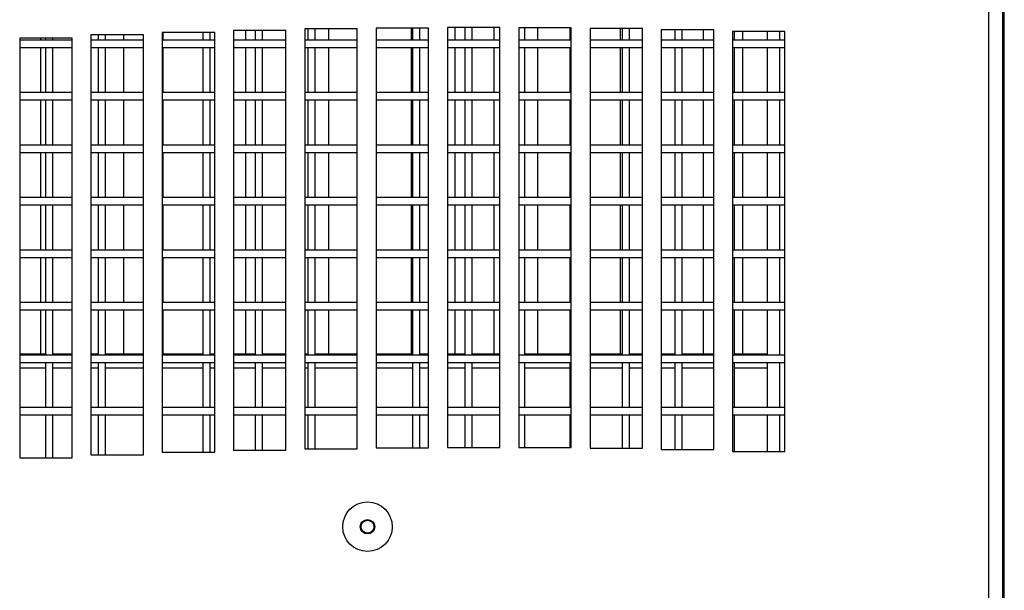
# Model space of a CAD drawing. Extents: x 21 to 164, y 8 to 115.
# Tile 25 of 53: x 35.94 to 40.64, y 46.62 to 49.34. Entities that reach past the tile are written whole.
import ezdxf

# ---------------------------------------------------------------- set-up
doc = ezdxf.new("R2010")
doc.units = 0
doc.layers.add('BODY', color=3, linetype='CONTINUOUS')

msp = doc.modelspace()

# ---------------------------------------------------------------- linework, layer by layer
at = {"layer": 'BODY', "linetype": 'CONTINUOUS'}
for p, q in [((40.6325, 13.7532), (40.6325, 65.6757)), ((40.5655, 13.7834), (40.5655, 65.6454)), ((40.6345, 64.8314), (40.6345, 14.6214)), ((40.6395, 45.9209), (40.6395, 51.7619)), ((36.5338, 49.2693), (36.2838, 49.2693)), ((36.2838, 49.2693), (36.2838, 47.2693)), ((36.3175, 49.2693), (36.3175, 49.2444)), ((36.3525, 49.2444), (36.3525, 49.2693)), ((36.4383, 49.2693), (36.4383, 49.2444)), ((36.5338, 47.2693), (36.5338, 49.2693)), ((36.6238, 49.2814), (36.6238, 47.2814)), ((36.8738, 49.2814), (36.6238, 49.2814)), ((36.6258, 49.2814), (36.6258, 49.2444)), ((36.8175, 49.2814), (36.8175, 49.2444)), ((36.8525, 49.2444), (36.8525, 49.2814)), ((36.8738, 47.2814), (36.8738, 49.2814)), ((36.9638, 49.2909), (36.9638, 47.2909)), ((37.2138, 49.2909), (36.9638, 49.2909)), ((37.0208, 49.2909), (37.0208, 49.2444)), ((37.0675, 49.2909), (37.0675, 49.2444)), ((37.1025, 49.2444), (37.1025, 49.2909)), ((37.2138, 47.2909), (37.2138, 49.2909)), ((37.3038, 49.2978), (37.3038, 47.2978)), ((37.5538, 49.2978), (37.3038, 49.2978)), ((37.3175, 49.2978), (37.3175, 49.2444)), ((37.3525, 49.2444), (37.3525, 49.2978)), ((37.4158, 49.2978), (37.4158, 49.2444)), ((37.5538, 47.2978), (37.5538, 49.2978)), ((37.6438, 49.3022), (37.6438, 47.3022)), ((37.8938, 49.3022), (37.6438, 49.3022)), ((37.8108, 49.3022), (37.8108, 49.2444)), ((37.8175, 49.3022), (37.8175, 49.2444)), ((37.8525, 49.2444), (37.8525, 49.3022)), ((37.8938, 47.3022), (37.8938, 49.3022)), ((37.9838, 49.304), (37.9838, 47.304)), ((38.2338, 49.304), (37.9838, 49.304)), ((38.0183, 49.304), (38.0183, 49.2444)), ((38.0675, 49.304), (38.0675, 49.2444)), ((38.1025, 49.2444), (38.1025, 49.304)), ((38.2058, 49.304), (38.2058, 49.2444)), ((38.2338, 47.304), (38.2338, 49.304)), ((38.3238, 49.3032), (38.3238, 47.3032)), ((38.5738, 49.3032), (38.3238, 49.3032)), ((38.3525, 49.2444), (38.3525, 49.3032)), ((38.4133, 49.3032), (38.4133, 49.2444)), ((38.5675, 49.3032), (38.5675, 49.2444)), ((38.5738, 47.3032), (38.5738, 49.3032)), ((38.9138, 49.2998), (38.6638, 49.2998)), ((38.6638, 49.2998), (38.6638, 47.2998)), ((38.8083, 49.2998), (38.8083, 49.2444)), ((38.8175, 49.2998), (38.8175, 49.2444)), ((38.8525, 49.2444), (38.8525, 49.2998)), ((38.9138, 47.2998), (38.9138, 49.2998)), ((39.2538, 49.2939), (39.0038, 49.2939)), ((39.0038, 49.2939), (39.0038, 47.2939)), ((39.0675, 49.2939), (39.0675, 49.2444)), ((39.1025, 49.2444), (39.1025, 49.2939)), ((39.2033, 49.2939), (39.2033, 49.2444)), ((39.2538, 47.2939), (39.2538, 49.2939)), ((39.5925, 49.2854), (39.3425, 49.2854)), ((39.3425, 49.2854), (39.3425, 47.2854)), ((39.3525, 49.2444), (39.3525, 49.2854)), ((39.3908, 49.2854), (39.3908, 49.2444)), ((39.5095, 49.2444), (39.5095, 49.2854)), ((39.5675, 49.2854), (39.5675, 49.2444)), ((39.5925, 47.2854), (39.5925, 49.2854)), ((35.9438, 49.2547), (35.9438, 47.2547)), ((36.1938, 49.2547), (35.9438, 49.2547)), ((36.1938, 49.2444), (35.9438, 49.2444)), ((36.0433, 49.2547), (36.0433, 49.2444)), ((36.0675, 49.2547), (36.0675, 49.2444)), ((36.1025, 49.2444), (36.1025, 49.2547)), ((36.1938, 47.2547), (36.1938, 49.2547)), ((36.5338, 49.2444), (36.2838, 49.2444)), ((36.8738, 49.2444), (36.6238, 49.2444)), ((37.2138, 49.2444), (36.9638, 49.2444)), ((37.5538, 49.2444), (37.3038, 49.2444)), ((37.8938, 49.2444), (37.6438, 49.2444)), ((38.2338, 49.2444), (37.9838, 49.2444)), ((38.5738, 49.2444), (38.3238, 49.2444)), ((38.9138, 49.2444), (38.6638, 49.2444)), ((39.2538, 49.2444), (39.0038, 49.2444)), ((39.5925, 49.2444), (39.3425, 49.2444)), ((35.9438, 49.2094), (36.1938, 49.2094)), ((36.0433, 49.2094), (36.0433, 48.9944)), ((36.0675, 49.2094), (36.0675, 48.9944)), ((36.1025, 48.9944), (36.1025, 49.2094)), ((36.2838, 49.2094), (36.5338, 49.2094)), ((36.3175, 49.2094), (36.3175, 48.9944)), ((36.3525, 48.9944), (36.3525, 49.2094)), ((36.4383, 49.2094), (36.4383, 48.9944)), ((36.6238, 49.2094), (36.8738, 49.2094)), ((36.6258, 49.2094), (36.6258, 48.9944)), ((36.8175, 49.2094), (36.8175, 48.9944)), ((36.8525, 48.9944), (36.8525, 49.2094)), ((36.9638, 49.2094), (37.2138, 49.2094)), ((37.0208, 49.2094), (37.0208, 48.9944)), ((37.0675, 49.2094), (37.0675, 48.9944)), ((37.1025, 48.9944), (37.1025, 49.2094)), ((37.3038, 49.2094), (37.5538, 49.2094)), ((37.3175, 49.2094), (37.3175, 48.9944)), ((37.3525, 48.9944), (37.3525, 49.2094)), ((37.4158, 49.2094), (37.4158, 48.9944)), ((37.6438, 49.2094), (37.8938, 49.2094)), ((37.8108, 49.2094), (37.8108, 48.9944)), ((37.8175, 49.2094), (37.8175, 48.9944)), ((37.8525, 48.9944), (37.8525, 49.2094)), ((37.9838, 49.2094), (38.2338, 49.2094)), ((38.0183, 49.2094), (38.0183, 48.9944)), ((38.0675, 49.2094), (38.0675, 48.9944)), ((38.1025, 48.9944), (38.1025, 49.2094)), ((38.2058, 49.2094), (38.2058, 48.9944)), ((38.3238, 49.2094), (38.5738, 49.2094)), ((38.3525, 48.9944), (38.3525, 49.2094)), ((38.4133, 49.2094), (38.4133, 48.9944)), ((38.5675, 49.2094), (38.5675, 48.9944)), ((38.6638, 49.2094), (38.9138, 49.2094)), ((38.8083, 49.2094), (38.8083, 48.9944)), ((38.8175, 49.2094), (38.8175, 48.9944)), ((38.8525, 48.9944), (38.8525, 49.2094)), ((39.0038, 49.2094), (39.2538, 49.2094)), ((39.0675, 49.2094), (39.0675, 48.9944)), ((39.1025, 48.9944), (39.1025, 49.2094)), ((39.2033, 49.2094), (39.2033, 48.9944)), ((39.3425, 49.2094), (39.5925, 49.2094)), ((39.3525, 48.9944), (39.3525, 49.2094)), ((39.3908, 49.2094), (39.3908, 48.9944)), ((39.5095, 48.9944), (39.5095, 49.2094)), ((39.5675, 49.2094), (39.5675, 48.9944)), ((36.1938, 48.9944), (35.9438, 48.9944)), ((36.5338, 48.9944), (36.2838, 48.9944)), ((36.8738, 48.9944), (36.6238, 48.9944)), ((37.2138, 48.9944), (36.9638, 48.9944)), ((37.5538, 48.9944), (37.3038, 48.9944)), ((37.8938, 48.9944), (37.6438, 48.9944)), ((38.2338, 48.9944), (37.9838, 48.9944)), ((38.5738, 48.9944), (38.3238, 48.9944)), ((38.9138, 48.9944), (38.6638, 48.9944)), ((39.2538, 48.9944), (39.0038, 48.9944)), ((39.5925, 48.9944), (39.3425, 48.9944)), ((35.9438, 48.9594), (36.1938, 48.9594)), ((36.0433, 48.9594), (36.0433, 48.7444)), ((36.0675, 48.9594), (36.0675, 48.7444)), ((36.1025, 48.7444), (36.1025, 48.9594)), ((36.2838, 48.9594), (36.5338, 48.9594)), ((36.3175, 48.9594), (36.3175, 48.7444)), ((36.3525, 48.7444), (36.3525, 48.9594)), ((36.4383, 48.9594), (36.4383, 48.7444)), ((36.6238, 48.9594), (36.8738, 48.9594)), ((36.6258, 48.9594), (36.6258, 48.7444)), ((36.8175, 48.9594), (36.8175, 48.7444)), ((36.8525, 48.7444), (36.8525, 48.9594)), ((36.9638, 48.9594), (37.2138, 48.9594)), ((37.0208, 48.9594), (37.0208, 48.7444)), ((37.0675, 48.9594), (37.0675, 48.7444)), ((37.1025, 48.7444), (37.1025, 48.9594)), ((37.3038, 48.9594), (37.5538, 48.9594)), ((37.3175, 48.9594), (37.3175, 48.7444)), ((37.3525, 48.7444), (37.3525, 48.9594)), ((37.4158, 48.9594), (37.4158, 48.7444)), ((37.6438, 48.9594), (37.8938, 48.9594)), ((37.8108, 48.9594), (37.8108, 48.7444)), ((37.8175, 48.9594), (37.8175, 48.7444)), ((37.8525, 48.7444), (37.8525, 48.9594)), ((37.9838, 48.9594), (38.2338, 48.9594)), ((38.0183, 48.9594), (38.0183, 48.7444)), ((38.0675, 48.9594), (38.0675, 48.7444)), ((38.1025, 48.7444), (38.1025, 48.9594)), ((38.2058, 48.9594), (38.2058, 48.7444)), ((38.3238, 48.9594), (38.5738, 48.9594)), ((38.3525, 48.7444), (38.3525, 48.9594)), ((38.4133, 48.9594), (38.4133, 48.7444)), ((38.5675, 48.9594), (38.5675, 48.7444)), ((38.6638, 48.9594), (38.9138, 48.9594)), ((38.8083, 48.9594), (38.8083, 48.7444)), ((38.8175, 48.9594), (38.8175, 48.7444)), ((38.8525, 48.7444), (38.8525, 48.9594)), ((39.0038, 48.9594), (39.2538, 48.9594)), ((39.0675, 48.9594), (39.0675, 48.7444)), ((39.1025, 48.7444), (39.1025, 48.9594)), ((39.2033, 48.9594), (39.2033, 48.7444)), ((39.3425, 48.9594), (39.5925, 48.9594)), ((39.3525, 48.7444), (39.3525, 48.9594)), ((39.3908, 48.9594), (39.3908, 48.7444)), ((39.5095, 48.7444), (39.5095, 48.9594)), ((39.5675, 48.9594), (39.5675, 48.7444)), ((36.1938, 48.7444), (35.9438, 48.7444)), ((36.5338, 48.7444), (36.2838, 48.7444)), ((36.8738, 48.7444), (36.6238, 48.7444)), ((37.2138, 48.7444), (36.9638, 48.7444)), ((37.5538, 48.7444), (37.3038, 48.7444)), ((37.8938, 48.7444), (37.6438, 48.7444)), ((38.2338, 48.7444), (37.9838, 48.7444)), ((38.5738, 48.7444), (38.3238, 48.7444)), ((38.9138, 48.7444), (38.6638, 48.7444)), ((39.2538, 48.7444), (39.0038, 48.7444)), ((39.5925, 48.7444), (39.3425, 48.7444)), ((35.9438, 48.7094), (36.1938, 48.7094)), ((36.0433, 48.7094), (36.0433, 48.4944)), ((36.0675, 48.7094), (36.0675, 48.4944)), ((36.1025, 48.4944), (36.1025, 48.7094)), ((36.2838, 48.7094), (36.5338, 48.7094)), ((36.3175, 48.7094), (36.3175, 48.4944)), ((36.3525, 48.4944), (36.3525, 48.7094)), ((36.4383, 48.7094), (36.4383, 48.4944)), ((36.6238, 48.7094), (36.8738, 48.7094)), ((36.6258, 48.7094), (36.6258, 48.4944)), ((36.8175, 48.7094), (36.8175, 48.4944)), ((36.8525, 48.4944), (36.8525, 48.7094)), ((36.9638, 48.7094), (37.2138, 48.7094)), ((37.0208, 48.7094), (37.0208, 48.4944)), ((37.0675, 48.7094), (37.0675, 48.4944)), ((37.1025, 48.4944), (37.1025, 48.7094)), ((37.3038, 48.7094), (37.5538, 48.7094)), ((37.3175, 48.7094), (37.3175, 48.4944)), ((37.3525, 48.4944), (37.3525, 48.7094)), ((37.4158, 48.7094), (37.4158, 48.4944)), ((37.6438, 48.7094), (37.8938, 48.7094)), ((37.8108, 48.7094), (37.8108, 48.4944)), ((37.8175, 48.7094), (37.8175, 48.4944)), ((37.8525, 48.4944), (37.8525, 48.7094)), ((37.9838, 48.7094), (38.2338, 48.7094)), ((38.0183, 48.7094), (38.0183, 48.4944)), ((38.0675, 48.7094), (38.0675, 48.4944)), ((38.1025, 48.4944), (38.1025, 48.7094)), ((38.2058, 48.7094), (38.2058, 48.4944)), ((38.3238, 48.7094), (38.5738, 48.7094)), ((38.3525, 48.4944), (38.3525, 48.7094)), ((38.4133, 48.7094), (38.4133, 48.4944)), ((38.5675, 48.7094), (38.5675, 48.4944)), ((38.6638, 48.7094), (38.9138, 48.7094)), ((38.8083, 48.7094), (38.8083, 48.4944)), ((38.8175, 48.7094), (38.8175, 48.4944)), ((38.8525, 48.4944), (38.8525, 48.7094)), ((39.0038, 48.7094), (39.2538, 48.7094)), ((39.0675, 48.7094), (39.0675, 48.4944)), ((39.1025, 48.4944), (39.1025, 48.7094)), ((39.2033, 48.7094), (39.2033, 48.4944)), ((39.3425, 48.7094), (39.5925, 48.7094)), ((39.3525, 48.4944), (39.3525, 48.7094)), ((39.3908, 48.7094), (39.3908, 48.4944)), ((39.5095, 48.4944), (39.5095, 48.7094)), ((39.5675, 48.7094), (39.5675, 48.4944)), ((36.1938, 48.4944), (35.9438, 48.4944)), ((35.9438, 48.4594), (36.1938, 48.4594)), ((36.0433, 48.4594), (36.0433, 48.2444)), ((36.0675, 48.4594), (36.0675, 48.2444)), ((36.1025, 48.2444), (36.1025, 48.4594)), ((36.5338, 48.4944), (36.2838, 48.4944)), ((36.2838, 48.4594), (36.5338, 48.4594)), ((36.3175, 48.4594), (36.3175, 48.2444)), ((36.3525, 48.2444), (36.3525, 48.4594)), ((36.4383, 48.4594), (36.4383, 48.2444)), ((36.8738, 48.4944), (36.6238, 48.4944)), ((36.6238, 48.4594), (36.8738, 48.4594)), ((36.6258, 48.4594), (36.6258, 48.2444)), ((36.8175, 48.4594), (36.8175, 48.2444)), ((36.8525, 48.2444), (36.8525, 48.4594)), ((37.2138, 48.4944), (36.9638, 48.4944)), ((36.9638, 48.4594), (37.2138, 48.4594)), ((37.0208, 48.4594), (37.0208, 48.2444)), ((37.0675, 48.4594), (37.0675, 48.2444)), ((37.1025, 48.2444), (37.1025, 48.4594)), ((37.5538, 48.4944), (37.3038, 48.4944)), ((37.3038, 48.4594), (37.5538, 48.4594)), ((37.3175, 48.4594), (37.3175, 48.2444)), ((37.3525, 48.2444), (37.3525, 48.4594)), ((37.4158, 48.4594), (37.4158, 48.2444)), ((37.8938, 48.4944), (37.6438, 48.4944)), ((37.6438, 48.4594), (37.8938, 48.4594)), ((37.8108, 48.4594), (37.8108, 48.2444)), ((37.8175, 48.4594), (37.8175, 48.2444)), ((37.8525, 48.2444), (37.8525, 48.4594)), ((38.2338, 48.4944), (37.9838, 48.4944)), ((37.9838, 48.4594), (38.2338, 48.4594)), ((38.0183, 48.4594), (38.0183, 48.2444)), ((38.0675, 48.4594), (38.0675, 48.2444)), ((38.1025, 48.2444), (38.1025, 48.4594)), ((38.2058, 48.4594), (38.2058, 48.2444)), ((38.5738, 48.4944), (38.3238, 48.4944)), ((38.3238, 48.4594), (38.5738, 48.4594)), ((38.3525, 48.2444), (38.3525, 48.4594)), ((38.4133, 48.4594), (38.4133, 48.2444)), ((38.5675, 48.4594), (38.5675, 48.2444)), ((38.9138, 48.4944), (38.6638, 48.4944)), ((38.6638, 48.4594), (38.9138, 48.4594)), ((38.8083, 48.4594), (38.8083, 48.2444)), ((38.8175, 48.4594), (38.8175, 48.2444)), ((38.8525, 48.2444), (38.8525, 48.4594)), ((39.2538, 48.4944), (39.0038, 48.4944)), ((39.0038, 48.4594), (39.2538, 48.4594)), ((39.0675, 48.4594), (39.0675, 48.2444)), ((39.1025, 48.2444), (39.1025, 48.4594)), ((39.2033, 48.4594), (39.2033, 48.2444)), ((39.5925, 48.4944), (39.3425, 48.4944)), ((39.3425, 48.4594), (39.5925, 48.4594)), ((39.3525, 48.2444), (39.3525, 48.4594)), ((39.3908, 48.4594), (39.3908, 48.2444)), ((39.5095, 48.2444), (39.5095, 48.4594)), ((39.5675, 48.4594), (39.5675, 48.2444)), ((36.1938, 48.2444), (35.9438, 48.2444)), ((36.5338, 48.2444), (36.2838, 48.2444)), ((36.8738, 48.2444), (36.6238, 48.2444)), ((37.2138, 48.2444), (36.9638, 48.2444)), ((37.5538, 48.2444), (37.3038, 48.2444)), ((37.8938, 48.2444), (37.6438, 48.2444)), ((38.2338, 48.2444), (37.9838, 48.2444)), ((38.5738, 48.2444), (38.3238, 48.2444)), ((38.9138, 48.2444), (38.6638, 48.2444)), ((39.2538, 48.2444), (39.0038, 48.2444)), ((39.5925, 48.2444), (39.3425, 48.2444)), ((35.9438, 48.2094), (36.1938, 48.2094)), ((36.0433, 48.2094), (36.0433, 47.9944)), ((36.0675, 48.2094), (36.0675, 47.9944)), ((36.1025, 47.9944), (36.1025, 48.2094)), ((36.2838, 48.2094), (36.5338, 48.2094)), ((36.3175, 48.2094), (36.3175, 47.9944)), ((36.3525, 47.9944), (36.3525, 48.2094)), ((36.4383, 48.2094), (36.4383, 47.9944)), ((36.6238, 48.2094), (36.8738, 48.2094)), ((36.6258, 48.2094), (36.6258, 47.9944)), ((36.8175, 48.2094), (36.8175, 47.9944)), ((36.8525, 47.9944), (36.8525, 48.2094)), ((36.9638, 48.2094), (37.2138, 48.2094)), ((37.0208, 48.2094), (37.0208, 47.9944)), ((37.0675, 48.2094), (37.0675, 47.9944)), ((37.1025, 47.9944), (37.1025, 48.2094)), ((37.3038, 48.2094), (37.5538, 48.2094)), ((37.3175, 48.2094), (37.3175, 47.9944)), ((37.3525, 47.9944), (37.3525, 48.2094)), ((37.4158, 48.2094), (37.4158, 47.9944)), ((37.6438, 48.2094), (37.8938, 48.2094)), ((37.8108, 48.2094), (37.8108, 47.9944)), ((37.8175, 48.2094), (37.8175, 47.9944)), ((37.8525, 47.9944), (37.8525, 48.2094)), ((37.9838, 48.2094), (38.2338, 48.2094)), ((38.0183, 48.2094), (38.0183, 47.9944)), ((38.0675, 48.2094), (38.0675, 47.9944)), ((38.1025, 47.9944), (38.1025, 48.2094)), ((38.2058, 48.2094), (38.2058, 47.9944)), ((38.3238, 48.2094), (38.5738, 48.2094)), ((38.3525, 47.9944), (38.3525, 48.2094)), ((38.4133, 48.2094), (38.4133, 47.9944)), ((38.5675, 48.2094), (38.5675, 47.9944)), ((38.6638, 48.2094), (38.9138, 48.2094)), ((38.8083, 48.2094), (38.8083, 47.9944)), ((38.8175, 48.2094), (38.8175, 47.9944)), ((38.8525, 47.9944), (38.8525, 48.2094)), ((39.0038, 48.2094), (39.2538, 48.2094)), ((39.0675, 48.2094), (39.0675, 47.9944)), ((39.1025, 47.9944), (39.1025, 48.2094)), ((39.2033, 48.2094), (39.2033, 47.9944)), ((39.3425, 48.2094), (39.5925, 48.2094)), ((39.3525, 47.9944), (39.3525, 48.2094)), ((39.3908, 48.2094), (39.3908, 47.9944)), ((39.5095, 47.9944), (39.5095, 48.2094)), ((39.5675, 48.2094), (39.5675, 47.9944)), ((36.1938, 47.9944), (35.9438, 47.9944)), ((36.5338, 47.9944), (36.2838, 47.9944)), ((36.8738, 47.9944), (36.6238, 47.9944)), ((37.2138, 47.9944), (36.9638, 47.9944)), ((37.5538, 47.9944), (37.3038, 47.9944)), ((37.8938, 47.9944), (37.6438, 47.9944)), ((38.2338, 47.9944), (37.9838, 47.9944)), ((38.5738, 47.9944), (38.3238, 47.9944)), ((38.9138, 47.9944), (38.6638, 47.9944)), ((39.2538, 47.9944), (39.0038, 47.9944)), ((39.5925, 47.9944), (39.3425, 47.9944)), ((35.9438, 47.9594), (36.1938, 47.9594)), ((36.0433, 47.9594), (36.0433, 47.7504)), ((36.0675, 47.9594), (36.0675, 47.7444)), ((36.1025, 47.7444), (36.1025, 47.9594)), ((36.2838, 47.9594), (36.5338, 47.9594)), ((36.3175, 47.9594), (36.3175, 47.7444)), ((36.3525, 47.7444), (36.3525, 47.9594)), ((36.4383, 47.9594), (36.4383, 47.7504)), ((36.6238, 47.9594), (36.8738, 47.9594)), ((36.6258, 47.9594), (36.6258, 47.7504)), ((36.8175, 47.9594), (36.8175, 47.7444)), ((36.8525, 47.7444), (36.8525, 47.9594)), ((36.9638, 47.9594), (37.2138, 47.9594)), ((37.0208, 47.9594), (37.0208, 47.7504)), ((37.0675, 47.9594), (37.0675, 47.7444)), ((37.1025, 47.7444), (37.1025, 47.9594)), ((37.3038, 47.9594), (37.5538, 47.9594)), ((37.3175, 47.9594), (37.3175, 47.7444)), ((37.3525, 47.7444), (37.3525, 47.9594)), ((37.4158, 47.9594), (37.4158, 47.7504)), ((37.6438, 47.9594), (37.8938, 47.9594)), ((37.8108, 47.9594), (37.8108, 47.7504)), ((37.8175, 47.9594), (37.8175, 47.7444)), ((37.8525, 47.7444), (37.8525, 47.9594)), ((37.9838, 47.9594), (38.2338, 47.9594)), ((38.0183, 47.9594), (38.0183, 47.7504)), ((38.0675, 47.9594), (38.0675, 47.7444)), ((38.1025, 47.7444), (38.1025, 47.9594)), ((38.2058, 47.9594), (38.2058, 47.7504)), ((38.3238, 47.9594), (38.5738, 47.9594)), ((38.3525, 47.7444), (38.3525, 47.9594)), ((38.4133, 47.9594), (38.4133, 47.7504)), ((38.5675, 47.9594), (38.5675, 47.7444)), ((38.6638, 47.9594), (38.9138, 47.9594)), ((38.8083, 47.9594), (38.8083, 47.7504)), ((38.8175, 47.9594), (38.8175, 47.7444)), ((38.8525, 47.7444), (38.8525, 47.9594)), ((39.0038, 47.9594), (39.2538, 47.9594)), ((39.0675, 47.9594), (39.0675, 47.7444)), ((39.1025, 47.7444), (39.1025, 47.9594)), ((39.2033, 47.9594), (39.2033, 47.7504)), ((39.3425, 47.9594), (39.5925, 47.9594)), ((39.3525, 47.7444), (39.3525, 47.9594)), ((39.3908, 47.9594), (39.3908, 47.7504)), ((39.5095, 47.7444), (39.5095, 47.9594)), ((39.5675, 47.9594), (39.5675, 47.7444)), ((35.9438, 47.7504), (36.0675, 47.7504)), ((36.1938, 47.7444), (35.9438, 47.7444)), ((35.9438, 47.7094), (36.1938, 47.7094)), ((36.0675, 47.7094), (36.0675, 47.4944)), ((36.1025, 47.7504), (36.1938, 47.7504)), ((36.1025, 47.4944), (36.1025, 47.7094)), ((36.2838, 47.7504), (36.3175, 47.7504)), ((36.5338, 47.7444), (36.2838, 47.7444)), ((36.2838, 47.7094), (36.5338, 47.7094)), ((36.3175, 47.7094), (36.3175, 47.4944)), ((36.3525, 47.7504), (36.5338, 47.7504)), ((36.3525, 47.4944), (36.3525, 47.7094)), ((36.6238, 47.7504), (36.8175, 47.7504)), ((36.8738, 47.7444), (36.6238, 47.7444)), ((36.6238, 47.7094), (36.8738, 47.7094)), ((36.8175, 47.7094), (36.8175, 47.4944)), ((36.8525, 47.7504), (36.8738, 47.7504)), ((36.8525, 47.4944), (36.8525, 47.7094)), ((36.9638, 47.7504), (37.0675, 47.7504)), ((37.2138, 47.7444), (36.9638, 47.7444)), ((36.9638, 47.7094), (37.2138, 47.7094)), ((37.0675, 47.7094), (37.0675, 47.4944)), ((37.1025, 47.7504), (37.2138, 47.7504)), ((37.1025, 47.4944), (37.1025, 47.7094)), ((37.3038, 47.7504), (37.3175, 47.7504)), ((37.5538, 47.7444), (37.3038, 47.7444)), ((37.3038, 47.7094), (37.5538, 47.7094)), ((37.3175, 47.7094), (37.3175, 47.4944)), ((37.3525, 47.7504), (37.5538, 47.7504)), ((37.3525, 47.4944), (37.3525, 47.7094)), ((37.6438, 47.7504), (37.8175, 47.7504)), ((37.8938, 47.7444), (37.6438, 47.7444)), ((37.6438, 47.7094), (37.8938, 47.7094)), ((37.8175, 47.7094), (37.8175, 47.4944)), ((37.8525, 47.7504), (37.8938, 47.7504)), ((37.8525, 47.4944), (37.8525, 47.7094)), ((37.9838, 47.7504), (38.0675, 47.7504)), ((38.2338, 47.7444), (37.9838, 47.7444)), ((37.9838, 47.7094), (38.2338, 47.7094)), ((38.0675, 47.7094), (38.0675, 47.4944)), ((38.1025, 47.7504), (38.2338, 47.7504)), ((38.1025, 47.4944), (38.1025, 47.7094)), ((38.5738, 47.7444), (38.3238, 47.7444)), ((38.3238, 47.7094), (38.5738, 47.7094)), ((38.3525, 47.7504), (38.5675, 47.7504)), ((38.3525, 47.4944), (38.3525, 47.7094)), ((38.5675, 47.7094), (38.5675, 47.4944)), ((38.6638, 47.7504), (38.8175, 47.7504)), ((38.9138, 47.7444), (38.6638, 47.7444)), ((38.6638, 47.7094), (38.9138, 47.7094)), ((38.8175, 47.7094), (38.8175, 47.4944)), ((38.8525, 47.7504), (38.9138, 47.7504)), ((38.8525, 47.4944), (38.8525, 47.7094)), ((39.0038, 47.7504), (39.0675, 47.7504)), ((39.2538, 47.7444), (39.0038, 47.7444)), ((39.0038, 47.7094), (39.2538, 47.7094)), ((39.0675, 47.7094), (39.0675, 47.4944)), ((39.1025, 47.7504), (39.2538, 47.7504)), ((39.1025, 47.4944), (39.1025, 47.7094)), ((39.5925, 47.7444), (39.3425, 47.7444)), ((39.3425, 47.7094), (39.5925, 47.7094)), ((39.3525, 47.7504), (39.5095, 47.7504)), ((39.3525, 47.4944), (39.3525, 47.7094)), ((39.5095, 47.4944), (39.5095, 47.7094)), ((39.5675, 47.7094), (39.5675, 47.4944)), ((35.9438, 47.6834), (36.0675, 47.6834)), ((36.1025, 47.6834), (36.1938, 47.6834)), ((36.2838, 47.6834), (36.3175, 47.6834)), ((36.3525, 47.6834), (36.5338, 47.6834)), ((36.6238, 47.6834), (36.8175, 47.6834)), ((36.8525, 47.6834), (36.8738, 47.6834)), ((36.9638, 47.6834), (37.0675, 47.6834)), ((37.1025, 47.6834), (37.2138, 47.6834)), ((37.3038, 47.6834), (37.3175, 47.6834)), ((37.3525, 47.6834), (37.5538, 47.6834)), ((37.6438, 47.6834), (37.8175, 47.6834)), ((37.8525, 47.6834), (37.8938, 47.6834)), ((37.9838, 47.6834), (38.0675, 47.6834)), ((38.1025, 47.6834), (38.2338, 47.6834)), ((38.3525, 47.6834), (38.5675, 47.6834)), ((38.6638, 47.6834), (38.8175, 47.6834)), ((38.8525, 47.6834), (38.9138, 47.6834)), ((39.0038, 47.6834), (39.0675, 47.6834)), ((39.1025, 47.6834), (39.2538, 47.6834)), ((39.3525, 47.6834), (39.5095, 47.6834)), ((36.1938, 47.4944), (35.9438, 47.4944)), ((36.5338, 47.4944), (36.2838, 47.4944)), ((36.8738, 47.4944), (36.6238, 47.4944)), ((37.2138, 47.4944), (36.9638, 47.4944)), ((37.5538, 47.4944), (37.3038, 47.4944)), ((37.8938, 47.4944), (37.6438, 47.4944)), ((38.2338, 47.4944), (37.9838, 47.4944)), ((38.5738, 47.4944), (38.3238, 47.4944)), ((38.9138, 47.4944), (38.6638, 47.4944)), ((39.2538, 47.4944), (39.0038, 47.4944)), ((39.5925, 47.4944), (39.3425, 47.4944)), ((35.9438, 47.4594), (36.1938, 47.4594)), ((36.0675, 47.4594), (36.0675, 47.2547)), ((36.1025, 47.2547), (36.1025, 47.4594)), ((36.2838, 47.4594), (36.5338, 47.4594)), ((36.3175, 47.4594), (36.3175, 47.2693)), ((36.3525, 47.2693), (36.3525, 47.4594)), ((36.6238, 47.4594), (36.8738, 47.4594)), ((36.8175, 47.4594), (36.8175, 47.2814)), ((36.8525, 47.2814), (36.8525, 47.4594)), ((36.9638, 47.4594), (37.2138, 47.4594)), ((37.0675, 47.4594), (37.0675, 47.2909)), ((37.1025, 47.2909), (37.1025, 47.4594)), ((37.3038, 47.4594), (37.5538, 47.4594)), ((37.3175, 47.4594), (37.3175, 47.2978)), ((37.3525, 47.2978), (37.3525, 47.4594)), ((37.6438, 47.4594), (37.8938, 47.4594)), ((37.8175, 47.4594), (37.8175, 47.3022)), ((37.8525, 47.3022), (37.8525, 47.4594)), ((37.9838, 47.4594), (38.2338, 47.4594)), ((38.0675, 47.4594), (38.0675, 47.304)), ((38.1025, 47.304), (38.1025, 47.4594)), ((38.3238, 47.4594), (38.5738, 47.4594)), ((38.3525, 47.3032), (38.3525, 47.4594)), ((38.5675, 47.4594), (38.5675, 47.3032)), ((38.6638, 47.4594), (38.9138, 47.4594)), ((38.8175, 47.4594), (38.8175, 47.2998)), ((38.8525, 47.2998), (38.8525, 47.4594)), ((39.0038, 47.4594), (39.2538, 47.4594)), ((39.0675, 47.4594), (39.0675, 47.2939)), ((39.1025, 47.2939), (39.1025, 47.4594)), ((39.3425, 47.4594), (39.5925, 47.4594)), ((39.3525, 47.2854), (39.3525, 47.4594)), ((39.5095, 47.2854), (39.5095, 47.4594)), ((39.5675, 47.4594), (39.5675, 47.2854)), ((36.9638, 47.2909), (37.2138, 47.2909)), ((37.3038, 47.2978), (37.5538, 47.2978)), ((37.6438, 47.3022), (37.8938, 47.3022)), ((37.9838, 47.304), (38.2338, 47.304)), ((38.3238, 47.3032), (38.5738, 47.3032)), ((38.6638, 47.2998), (38.9138, 47.2998)), ((39.0038, 47.2939), (39.2538, 47.2939)), ((39.3425, 47.2854), (39.5925, 47.2854)), ((35.9438, 47.2547), (36.1938, 47.2547)), ((36.2838, 47.2693), (36.5338, 47.2693)), ((36.6238, 47.2814), (36.8738, 47.2814))]:
    msp.add_line(p, q, dxfattribs=at)
for radius in [0.1181, 0.0344, 0.0305]:
    msp.add_circle((37.6025, 46.9264), radius, dxfattribs=at)

doc.saveas('drawing.dxf')
